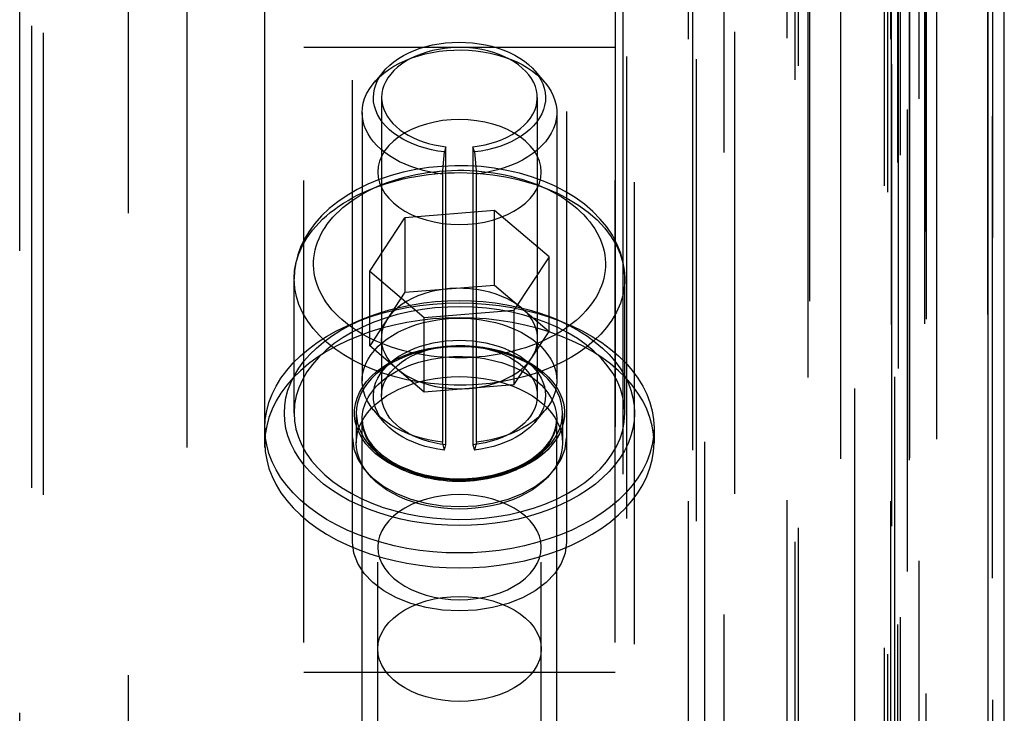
# Model space of a CAD drawing. Header units: inches. Extents: x 0 to 85, y 0 to 55.
# Tile 85 of 115: x 61.6 to 62.6, y 27.1 to 27.8. Entities that reach past the tile are written whole.
import ezdxf

# ---------------------------------------------------------------- set-up
doc = ezdxf.new("R2010")
doc.units = ezdxf.units.IN
doc.header["$LTSCALE"] = 4.675
doc.header["$MEASUREMENT"] = 0
doc.linetypes.add('HIDDEN', pattern=[0.2, 0.1, -0.1])
for name, color, linetype in [('_114192', 7, 'CONTINUOUS'), ('_20005', 7, 'CONTINUOUS'), ('_25203', 7, 'CONTINUOUS'), ('_25324', 7, 'CONTINUOUS'), ('_27241', 7, 'CONTINUOUS'), ('_76191', 7, 'CONTINUOUS'), ('_99949', 7, 'CONTINUOUS')]:
    doc.layers.add(name, color=color, linetype=linetype)

msp = doc.modelspace()

# ---------------------------------------------------------------- linework, layer by layer
at = {"layer": '_114192', "color": 8, "linetype": 'HIDDEN'}
for p, q in [((61.99264, 27.52392), (61.98193, 27.51945)), ((62.18538, 27.52392), (62.19609, 27.51945)), ((61.98468, 27.42836), (61.98468, 27.3982)), ((62.19334, 27.42836), (62.19334, 27.3982)), ((61.89216, 27.41328), (61.89216, 27.3982)), ((62.28586, 27.41328), (62.28586, 27.3982))]:
    msp.add_line(p, q, dxfattribs=at)
for points in [[(61.99264, 27.52392), (61.99682, 27.5256), (62.00734, 27.52942), (62.01825, 27.53276), (62.02952, 27.53562), (62.04108, 27.53799), (62.05287, 27.53984), (62.06483, 27.54117), (62.07687, 27.54197), (62.08901, 27.54224)], [(62.08901, 27.54224), (62.10113, 27.54197), (62.11314, 27.54118), (62.12507, 27.53985), (62.13683, 27.53801), (62.14837, 27.53565), (62.15963, 27.5328), (62.17053, 27.52947), (62.18105, 27.52567), (62.18538, 27.52391)], [(61.98193, 27.51945), (61.98673, 27.52139), (61.99845, 27.52563), (62.01058, 27.52934), (62.02309, 27.53251), (62.0359, 27.53512), (62.04896, 27.53717), (62.0622, 27.53863), (62.07558, 27.53952), (62.08901, 27.53981)], [(62.08901, 27.53981), (62.10244, 27.53952), (62.11581, 27.53863), (62.12906, 27.53717), (62.14212, 27.53512), (62.15493, 27.53251), (62.16743, 27.52934), (62.17957, 27.52563), (62.19129, 27.52139), (62.19609, 27.51945)], [(62.08901, 27.52473), (62.07554, 27.52444), (62.06219, 27.52355), (62.04893, 27.52208), (62.03586, 27.52003), (62.02305, 27.51742), (62.01055, 27.51425), (61.99844, 27.51055), (61.98675, 27.50632), (61.97551, 27.50158), (61.96479, 27.49636), (61.95466, 27.49068), (61.94515, 27.48457), (61.93632, 27.47806), (61.92819, 27.47117), (61.92083, 27.46396), (61.91424, 27.45643), (61.90847, 27.44863), (61.90353, 27.44058), (61.89946, 27.43233), (61.89627, 27.42393), (61.89399, 27.4154), (61.89261, 27.4068), (61.89216, 27.3982)], [(62.08901, 27.31448), (62.07689, 27.31475), (62.06488, 27.31554), (62.05295, 27.31686), (62.04119, 27.31871), (62.02965, 27.32106), (62.01839, 27.32392), (62.00749, 27.32725), (61.99697, 27.33105), (61.98686, 27.33532), (61.97721, 27.34002), (61.96809, 27.34513), (61.95953, 27.35063), (61.95158, 27.35649), (61.94428, 27.36268), (61.93765, 27.36918), (61.93172, 27.37595), (61.92653, 27.38296), (61.92209, 27.39019), (61.91843, 27.39761), (61.91555, 27.40518), (61.9135, 27.41285), (61.91226, 27.42059), (61.91185, 27.42837), (61.91226, 27.43614), (61.9135, 27.44388), (61.91555, 27.45154), (61.91842, 27.45909), (61.92208, 27.4665), (61.92651, 27.47372), (61.93169, 27.48073), (61.9376, 27.48749), (61.94422, 27.49398), (61.95151, 27.50017), (61.95944, 27.50603), (61.96798, 27.51152), (61.97708, 27.51663), (61.98671, 27.52134), (61.99264, 27.52392)], [(62.28586, 27.3982), (62.2854, 27.40688), (62.28402, 27.41547), (62.28173, 27.42398), (62.27855, 27.43237), (62.27448, 27.44059), (62.26955, 27.44862), (62.26379, 27.45641), (62.25722, 27.46392), (62.24987, 27.47113), (62.24177, 27.478), (62.23296, 27.48451), (62.22347, 27.49061), (62.21336, 27.49629), (62.20266, 27.50151), (62.19143, 27.50626), (62.17974, 27.51049), (62.16762, 27.51421), (62.1551, 27.51739), (62.14227, 27.52001), (62.12917, 27.52207), (62.11588, 27.52355), (62.10251, 27.52443), (62.08901, 27.52473)], [(62.18538, 27.52391), (62.19116, 27.5214), (62.20081, 27.5167), (62.20993, 27.51159), (62.21849, 27.50609), (62.22643, 27.50023), (62.23374, 27.49404), (62.24037, 27.48754), (62.24629, 27.48077), (62.25149, 27.47376), (62.25593, 27.46652), (62.25959, 27.45911), (62.26247, 27.45154), (62.26452, 27.44387), (62.26576, 27.43613), (62.26617, 27.42835), (62.26576, 27.42058), (62.26452, 27.41284), (62.26247, 27.40518), (62.2596, 27.39763), (62.25594, 27.39022), (62.25151, 27.383), (62.24633, 27.37599), (62.24041, 27.36922), (62.2338, 27.36273), (62.22651, 27.35655), (62.21858, 27.35069), (62.21004, 27.3452), (62.20094, 27.34008), (62.19131, 27.33538), (62.1812, 27.33111), (62.17068, 27.3273), (62.15977, 27.32396), (62.1485, 27.32109), (62.13694, 27.31873), (62.12515, 27.31688), (62.11319, 27.31555), (62.10115, 27.31475), (62.08901, 27.31448)], [(61.89216, 27.41328), (61.89262, 27.42191), (61.89399, 27.43051), (61.89628, 27.43902), (61.89946, 27.44742), (61.90352, 27.45565), (61.90846, 27.46369), (61.91423, 27.47149), (61.92082, 27.47902), (61.92819, 27.48625), (61.93631, 27.49313), (61.94514, 27.49965), (61.95465, 27.50575), (61.96478, 27.51143), (61.97549, 27.51665), (61.98193, 27.51945)], [(62.19609, 27.51945), (62.20253, 27.51665), (62.21324, 27.51143), (62.22337, 27.50575), (62.23287, 27.49965), (62.24171, 27.49313), (62.24983, 27.48625), (62.2572, 27.47902), (62.26379, 27.47149), (62.26956, 27.46369), (62.27449, 27.45565), (62.27856, 27.44742), (62.28174, 27.43902), (62.28403, 27.43051), (62.2854, 27.42191), (62.28586, 27.41328)], [(62.08901, 27.49542), (62.08082, 27.49521), (62.07272, 27.4946), (62.06469, 27.49357), (62.0568, 27.49215), (62.04911, 27.49032), (62.04167, 27.48812), (62.03456, 27.48556), (62.02777, 27.48265), (62.0213, 27.47938), (62.01523, 27.47578), (62.00964, 27.47188), (62.00454, 27.46772), (61.99997, 27.46331), (61.99596, 27.45869), (61.99254, 27.45389), (61.98971, 27.44894), (61.9875, 27.44386), (61.98592, 27.43869), (61.98498, 27.43346), (61.98468, 27.42836)], [(62.19334, 27.42836), (62.193, 27.43376), (62.19202, 27.43898), (62.19041, 27.44413), (62.18819, 27.44918), (62.18535, 27.4541), (62.18192, 27.45886), (62.17792, 27.46344), (62.17338, 27.46781), (62.16831, 27.47194), (62.16275, 27.4758), (62.15672, 27.47938), (62.15029, 27.48263), (62.14354, 27.48553), (62.13645, 27.48809), (62.12904, 27.49029), (62.12136, 27.49212), (62.11346, 27.49355), (62.1054, 27.49459), (62.09726, 27.49521), (62.08901, 27.49542)], [(61.98468, 27.3982), (61.98502, 27.4036), (61.986, 27.40882), (61.9876, 27.41397), (61.98983, 27.41902), (61.99267, 27.42394), (61.9961, 27.4287), (62.0001, 27.43328), (62.00464, 27.43765), (62.00971, 27.44178), (62.01527, 27.44564), (62.0213, 27.44922), (62.02773, 27.45247), (62.03448, 27.45538), (62.04156, 27.45793), (62.04898, 27.46013), (62.05666, 27.46196), (62.06456, 27.46339), (62.07262, 27.46443), (62.08076, 27.46505), (62.08901, 27.46526)], [(62.08901, 27.46526), (62.0972, 27.46506), (62.1053, 27.46444), (62.11333, 27.46341), (62.12122, 27.46199), (62.12891, 27.46016), (62.13635, 27.45796), (62.14346, 27.45541), (62.15025, 27.45249), (62.15672, 27.44922), (62.16278, 27.44562), (62.16838, 27.44172), (62.17348, 27.43756), (62.17805, 27.43315), (62.18206, 27.42854), (62.18548, 27.42373), (62.18831, 27.41878), (62.19051, 27.4137), (62.19209, 27.40853), (62.19304, 27.4033), (62.19334, 27.3982)], [(61.98468, 27.42836), (61.98502, 27.42295), (61.986, 27.41774), (61.9876, 27.41259), (61.98983, 27.40754), (61.99267, 27.40262), (61.9961, 27.39785), (62.0001, 27.39328), (62.00464, 27.38891), (62.00971, 27.38478), (62.01527, 27.38092), (62.0213, 27.37734), (62.02773, 27.37409), (62.03448, 27.37118), (62.04156, 27.36863), (62.04898, 27.36643), (62.05666, 27.3646), (62.06456, 27.36317), (62.07262, 27.36213), (62.08076, 27.36151), (62.08901, 27.3613)], [(62.08901, 27.3613), (62.0972, 27.3615), (62.1053, 27.36212), (62.11333, 27.36315), (62.12122, 27.36457), (62.12891, 27.3664), (62.13635, 27.3686), (62.14346, 27.37115), (62.15025, 27.37407), (62.15672, 27.37734), (62.16278, 27.38094), (62.16838, 27.38484), (62.17348, 27.389), (62.17805, 27.39341), (62.18206, 27.39802), (62.18548, 27.40283), (62.18831, 27.40778), (62.19051, 27.41286), (62.19209, 27.41803), (62.19304, 27.42326), (62.19334, 27.42836)], [(62.08901, 27.28675), (62.07558, 27.28704), (62.0622, 27.28793), (62.04896, 27.28939), (62.0359, 27.29144), (62.02309, 27.29405), (62.01058, 27.29722), (61.99845, 27.30093), (61.98673, 27.30517), (61.97549, 27.30991), (61.96478, 27.31513), (61.95465, 27.3208), (61.94514, 27.32691), (61.93631, 27.33343), (61.92819, 27.34031), (61.92082, 27.34754), (61.91423, 27.35507), (61.90846, 27.36287), (61.90352, 27.37091), (61.89946, 27.37914), (61.89628, 27.38754), (61.89399, 27.39605), (61.89262, 27.40464), (61.89216, 27.41328)], [(62.28586, 27.41328), (62.2854, 27.40464), (62.28403, 27.39605), (62.28174, 27.38754), (62.27856, 27.37914), (62.27449, 27.37091), (62.26956, 27.36287), (62.26379, 27.35507), (62.2572, 27.34754), (62.24983, 27.34031), (62.24171, 27.33343), (62.23287, 27.32691), (62.22337, 27.3208), (62.21324, 27.31513), (62.20253, 27.30991), (62.19129, 27.30517), (62.17957, 27.30093), (62.16743, 27.29722), (62.15493, 27.29405), (62.14212, 27.29144), (62.12906, 27.28939), (62.11581, 27.28793), (62.10244, 27.28704), (62.08901, 27.28675)], [(61.89216, 27.3982), (61.89262, 27.38952), (61.894, 27.38093), (61.89629, 27.37242), (61.89947, 27.36403), (61.90354, 27.35581), (61.90846, 27.34778), (61.91423, 27.33999), (61.9208, 27.33248), (61.92814, 27.32527), (61.93625, 27.3184), (61.94506, 27.31189), (61.95455, 27.30579), (61.96466, 27.30011), (61.97536, 27.29489), (61.98659, 27.29014), (61.99828, 27.28591), (62.0104, 27.28219), (62.02291, 27.27901), (62.03575, 27.27639), (62.04885, 27.27433), (62.06214, 27.27285), (62.07551, 27.27197), (62.08901, 27.27167)], [(62.08901, 27.33114), (62.08082, 27.33134), (62.07272, 27.33196), (62.06469, 27.33299), (62.0568, 27.33441), (62.04911, 27.33624), (62.04167, 27.33844), (62.03456, 27.34099), (62.02777, 27.34391), (62.0213, 27.34718), (62.01523, 27.35078), (62.00964, 27.35468), (62.00454, 27.35884), (61.99997, 27.36325), (61.99596, 27.36786), (61.99254, 27.37267), (61.98971, 27.37762), (61.9875, 27.3827), (61.98592, 27.38787), (61.98498, 27.3931), (61.98468, 27.3982)], [(62.08901, 27.27167), (62.10248, 27.27196), (62.11583, 27.27285), (62.12908, 27.27432), (62.14215, 27.27637), (62.15497, 27.27898), (62.16747, 27.28215), (62.17958, 27.28585), (62.19127, 27.29008), (62.20251, 27.29482), (62.21323, 27.30004), (62.22336, 27.30572), (62.23287, 27.31183), (62.2417, 27.31834), (62.24982, 27.32523), (62.25719, 27.33244), (62.26377, 27.33997), (62.26955, 27.34777), (62.27449, 27.35582), (62.27856, 27.36407), (62.28175, 27.37247), (62.28403, 27.381), (62.2854, 27.3896), (62.28586, 27.3982)], [(62.19334, 27.3982), (62.193, 27.3928), (62.19202, 27.38758), (62.19041, 27.38243), (62.18819, 27.37738), (62.18535, 27.37246), (62.18192, 27.3677), (62.17792, 27.36312), (62.17338, 27.35875), (62.16831, 27.35462), (62.16275, 27.35076), (62.15672, 27.34718), (62.15029, 27.34393), (62.14354, 27.34103), (62.13645, 27.33847), (62.12904, 27.33627), (62.12136, 27.33444), (62.11346, 27.33301), (62.1054, 27.33197), (62.09726, 27.33135), (62.08901, 27.33114)]]:
    msp.add_lwpolyline(points, dxfattribs=at)
at = {"layer": '_20005', "color": 8, "linetype": 'HIDDEN'}
for p, q in [((61.93153, 27.79877), (62.24649, 27.79877)), ((61.93153, 26.26133), (61.93153, 27.79877)), ((62.24649, 26.26133), (62.24649, 27.79877)), ((62.00633, 26.8101), (62.00633, 27.67224)), ((62.17169, 26.8101), (62.17169, 27.67224)), ((61.93153, 27.16611), (62.24649, 27.16611))]:
    msp.add_line(p, q, dxfattribs=at)
for points in [[(62.17169, 27.67224), (62.17122, 27.67784), (62.16987, 27.68331), (62.16763, 27.68868), (62.16453, 27.69387), (62.16059, 27.69883), (62.15589, 27.70349), (62.15049, 27.70778), (62.14443, 27.71168), (62.13773, 27.71518), (62.13048, 27.71822), (62.12277, 27.72075), (62.11468, 27.72276), (62.10631, 27.72421), (62.09776, 27.72509), (62.08913, 27.72538), (62.0805, 27.7251), (62.07196, 27.72424), (62.06361, 27.72282), (62.05554, 27.72083), (62.04783, 27.71832), (62.04057, 27.71531), (62.03385, 27.71183), (62.02775, 27.70793), (62.0223, 27.70363), (62.01755, 27.69896), (62.01357, 27.69398), (62.01043, 27.68876), (62.00816, 27.68336), (62.0068, 27.67786), (62.00633, 27.67224)], [(62.00633, 27.67224), (62.0068, 27.66665), (62.00814, 27.66118), (62.01039, 27.6558), (62.01349, 27.65061), (62.01743, 27.64565), (62.02213, 27.641), (62.02753, 27.63671), (62.03359, 27.6328), (62.04029, 27.62931), (62.04754, 27.62627), (62.05525, 27.62373), (62.06334, 27.62172), (62.07171, 27.62028), (62.08025, 27.6194), (62.08889, 27.6191), (62.09752, 27.61938), (62.10606, 27.62024), (62.11441, 27.62167), (62.12248, 27.62365), (62.13019, 27.62616), (62.13745, 27.62918), (62.14417, 27.63266), (62.15027, 27.63656), (62.15572, 27.64085), (62.16047, 27.64552), (62.16445, 27.6505), (62.16759, 27.65572), (62.16986, 27.66113), (62.17122, 27.66662), (62.17169, 27.67224)], [(62.17169, 27.29264), (62.17122, 27.29824), (62.16987, 27.30371), (62.16763, 27.30908), (62.16453, 27.31428), (62.16059, 27.31923), (62.15589, 27.32389), (62.15049, 27.32818), (62.14443, 27.33208), (62.13773, 27.33558), (62.13048, 27.33862), (62.12277, 27.34115), (62.11468, 27.34316), (62.10631, 27.34461), (62.09776, 27.34549), (62.08913, 27.34578), (62.0805, 27.3455), (62.07196, 27.34464), (62.06361, 27.34322), (62.05554, 27.34123), (62.04783, 27.33872), (62.04057, 27.33571), (62.03385, 27.33223), (62.02775, 27.32833), (62.0223, 27.32404), (62.01755, 27.31936), (62.01357, 27.31439), (62.01043, 27.30916), (62.00816, 27.30376), (62.0068, 27.29826), (62.00633, 27.29264)], [(62.00633, 27.29264), (62.0068, 27.28705), (62.00814, 27.28158), (62.01039, 27.2762), (62.01349, 27.27101), (62.01743, 27.26606), (62.02213, 27.2614), (62.02753, 27.25711), (62.03359, 27.2532), (62.04029, 27.24971), (62.04754, 27.24667), (62.05525, 27.24413), (62.06334, 27.24213), (62.07171, 27.24068), (62.08025, 27.2398), (62.08889, 27.2395), (62.09752, 27.23978), (62.10606, 27.24064), (62.11441, 27.24207), (62.12248, 27.24405), (62.13019, 27.24656), (62.13745, 27.24958), (62.14417, 27.25306), (62.15027, 27.25696), (62.15572, 27.26125), (62.16047, 27.26592), (62.16445, 27.2709), (62.16759, 27.27612), (62.16986, 27.28153), (62.17122, 27.28703), (62.17169, 27.29264)], [(62.00633, 27.18969), (62.00678, 27.19525), (62.00814, 27.20074), (62.01038, 27.20612), (62.01348, 27.21131), (62.01741, 27.21627), (62.02212, 27.22093), (62.02757, 27.22525), (62.03369, 27.22919), (62.04041, 27.23269), (62.04767, 27.23572), (62.05538, 27.23824), (62.06346, 27.24024), (62.07182, 27.24168), (62.08037, 27.24255), (62.08901, 27.24284), (62.09765, 27.24255), (62.1062, 27.24168), (62.11456, 27.24024), (62.12264, 27.23824), (62.13035, 27.23572), (62.13761, 27.23269), (62.14433, 27.22919), (62.15045, 27.22525), (62.1559, 27.22093), (62.16061, 27.21627), (62.16454, 27.21131), (62.16764, 27.20612), (62.16988, 27.20074), (62.17123, 27.19525), (62.17169, 27.18969)], [(62.17169, 27.18969), (62.17123, 27.18414), (62.16988, 27.17864), (62.16764, 27.17327), (62.16454, 27.16808), (62.16061, 27.16312), (62.1559, 27.15846), (62.15045, 27.15413), (62.14433, 27.1502), (62.13761, 27.1467), (62.13035, 27.14367), (62.12264, 27.14114), (62.11456, 27.13915), (62.1062, 27.13771), (62.09765, 27.13684), (62.08901, 27.13655), (62.08037, 27.13684), (62.07182, 27.13771), (62.06346, 27.13915), (62.05538, 27.14114), (62.04767, 27.14367), (62.04041, 27.1467), (62.03369, 27.1502), (62.02757, 27.15413), (62.02212, 27.15846), (62.01741, 27.16312), (62.01348, 27.16808), (62.01038, 27.17327), (62.00814, 27.17864), (62.00678, 27.18414), (62.00633, 27.18969)]]:
    msp.add_lwpolyline(points, dxfattribs=at)
at = {"layer": '_25203', "color": 8, "linetype": 'HIDDEN'}
for p, q in [((62.24649, 33.4919), (62.24649, 20.78561)), ((62.44334, 20.99672), (62.44334, 33.4919)), ((62.26617, 21.58463), (62.26617, 33.46797)), ((62.25436, 33.44404), (62.25436, 21.84983)), ((62.44176, 21.85445), (62.44176, 33.44362)), ((61.64413, 21.98243), (61.64413, 33.43207)), ((61.65594, 33.43028), (61.65594, 22.00232)), ((61.66775, 33.4231), (61.66775, 22.08188)), ((62.35696, 22.08188), (62.35696, 33.4231)), ((62.36719, 33.424), (62.36719, 22.07194)), ((62.32523, 20.84592), (62.32523, 33.2788)), ((62.32869, 20.77391), (62.32869, 33.0874)), ((62.47484, 20.83688), (62.47484, 33.06967)), ((62.52902, 33.07513), (62.52902, 20.90266)), ((62.54432, 20.83566), (62.54432, 33.03139)), ((62.54472, 20.838), (62.54472, 33.02905)), ((62.33704, 33.00935), (62.33704, 20.83688)), ((62.4202, 32.95036), (62.4202, 21.19216)), ((62.52637, 20.76875), (62.52637, 32.95684)), ((62.2583, 20.77656), (62.2583, 32.94903)), ((62.32034, 32.94903), (62.32034, 20.77656)), ((62.52503, 32.94903), (62.52503, 20.77656)), ((62.42855, 21.22053), (62.42855, 32.92729)), ((62.43153, 32.92232), (62.43153, 21.2255)), ((62.5424, 20.72295), (62.5424, 32.89542)), ((62.55381, 32.88871), (62.55381, 20.71624)), ((62.62838, 20.71624), (62.62838, 32.88871)), ((62.51862, 32.80089), (62.51862, 20.62841)), ((62.52208, 32.79449), (62.52208, 19.56849)), ((62.48898, 19.50568), (62.48898, 31.67815)), ((61.98074, 27.2977), (61.98074, 28.66859)), ((62.19728, 28.66859), (62.19728, 27.2977))]:
    msp.add_line(p, q, dxfattribs=at)
at = {"layer": '_25203', "color": 7, "linetype": 'Continuous'}
for p, q in [((62.64019, 20.64901), (62.64019, 30.21475)), ((62.62363, 30.20709), (62.62363, 20.63663))]:
    msp.add_line(p, q, dxfattribs=at)
at = {"layer": '_25203', "color": 8, "linetype": 'HIDDEN'}
for points in [[(61.98074, 27.40326), (61.98215, 27.3922), (61.98608, 27.38169), (61.99261, 27.37162), (62.00145, 27.36233), (62.01247, 27.35406), (62.02533, 27.34698), (62.03979, 27.34129), (62.05545, 27.3371), (62.0718, 27.33458), (62.08901, 27.33367)], [(62.08901, 27.33367), (62.10622, 27.33458), (62.12257, 27.3371), (62.13824, 27.34129), (62.15269, 27.34698), (62.16555, 27.35406), (62.17657, 27.36233), (62.18542, 27.37162), (62.19194, 27.38169), (62.19587, 27.3922), (62.19728, 27.40326)], [(62.08901, 27.22811), (62.0718, 27.22902), (62.05545, 27.23154), (62.03978, 27.23574), (62.02533, 27.24142), (62.01247, 27.24851), (62.00145, 27.25677), (61.9926, 27.26606), (61.98607, 27.27613), (61.98215, 27.28664), (61.98074, 27.2977)], [(62.19728, 27.2977), (62.19587, 27.28664), (62.19194, 27.27613), (62.18541, 27.26606), (62.17657, 27.25677), (62.16555, 27.2485), (62.15269, 27.24142), (62.13823, 27.23574), (62.12257, 27.23154), (62.10622, 27.22902), (62.08901, 27.22811)]]:
    msp.add_lwpolyline(points, dxfattribs=at)
at = {"layer": '_25324', "color": 8, "linetype": 'HIDDEN'}
for p, q in [((62.01285, 27.77475), (62.00291, 27.76321)), ((62.16517, 27.77475), (62.17511, 27.76321)), ((62.01027, 27.74764), (62.01027, 27.44605)), ((62.16775, 27.74764), (62.16775, 27.44605)), ((61.99058, 27.73256), (61.99058, 27.46113)), ((62.18743, 27.73256), (62.18743, 27.46113)), ((62.07192, 27.67025), (62.07389, 27.69253)), ((62.07534, 27.6978), (62.07389, 27.69253)), ((62.07534, 27.3962), (62.07534, 27.6978)), ((62.10268, 27.6978), (62.10268, 27.3962)), ((62.10413, 27.69253), (62.10268, 27.6978)), ((62.10413, 27.69253), (62.1061, 27.67025)), ((62.07192, 27.67025), (62.07192, 27.39882)), ((62.1061, 27.39882), (62.1061, 27.67025)), ((62.01285, 27.41894), (62.00291, 27.43048)), ((62.16517, 27.41894), (62.17511, 27.43048)), ((62.07389, 27.39094), (62.07192, 27.39882)), ((62.07389, 27.39094), (62.07534, 27.3962)), ((62.10268, 27.3962), (62.10413, 27.39094)), ((62.1061, 27.39882), (62.10413, 27.39094))]:
    msp.add_line(p, q, dxfattribs=at)
for points in [[(62.01285, 27.77475), (62.01468, 27.77678), (62.01844, 27.78041), (62.02266, 27.78387), (62.0273, 27.78711), (62.03231, 27.79011), (62.03767, 27.79284), (62.04335, 27.79529), (62.0493, 27.79744), (62.05548, 27.79928), (62.06185, 27.80081), (62.06836, 27.80201), (62.075, 27.80287), (62.08176, 27.80341), (62.08858, 27.8036), (62.0954, 27.80345), (62.10219, 27.80296), (62.10889, 27.80212), (62.11547, 27.80095), (62.12187, 27.79946), (62.12807, 27.79765), (62.13403, 27.79554), (62.1397, 27.79314), (62.14506, 27.79046), (62.15008, 27.78752), (62.15472, 27.78435), (62.15897, 27.78095), (62.16279, 27.77735), (62.16517, 27.77475)], [(62.00291, 27.76321), (62.00406, 27.76451), (62.00806, 27.76855), (62.01252, 27.77238), (62.01742, 27.77598), (62.02273, 27.77933), (62.02841, 27.78241), (62.03445, 27.78522), (62.04079, 27.78771), (62.04741, 27.7899), (62.05427, 27.79176), (62.06133, 27.79327), (62.06855, 27.79444), (62.07588, 27.79526), (62.08329, 27.79572), (62.09073, 27.79582), (62.09816, 27.79555), (62.10554, 27.79493), (62.11282, 27.79395), (62.11997, 27.79262), (62.12694, 27.79094), (62.13369, 27.78893), (62.14019, 27.7866), (62.1464, 27.78396), (62.15228, 27.78103), (62.15779, 27.77781), (62.16291, 27.77434), (62.16762, 27.77063), (62.17187, 27.76671), (62.17511, 27.76321)], [(62.16775, 27.74764), (62.1676, 27.75078), (62.16694, 27.75486), (62.16577, 27.75891), (62.16409, 27.76288), (62.16192, 27.76675), (62.15926, 27.77049), (62.15615, 27.77408), (62.15259, 27.77749), (62.14863, 27.7807), (62.14427, 27.78369), (62.13956, 27.78644), (62.13452, 27.78894), (62.12919, 27.79117), (62.12359, 27.79311), (62.11777, 27.79476), (62.11175, 27.79609), (62.10559, 27.79712), (62.09931, 27.79782), (62.09297, 27.79819), (62.08659, 27.79823), (62.08023, 27.79794), (62.07396, 27.79732), (62.06779, 27.79638), (62.06174, 27.79512), (62.05585, 27.79355), (62.05017, 27.79166), (62.04473, 27.78949), (62.03959, 27.78704), (62.03478, 27.78434), (62.03032, 27.78138), (62.02626, 27.77821), (62.02263, 27.77487), (62.01944, 27.77135), (62.01669, 27.76766), (62.01441, 27.76383), (62.01261, 27.75989), (62.01131, 27.75585), (62.01053, 27.75178), (62.01027, 27.74764)], [(62.00195, 27.74764), (62.00222, 27.75202), (62.00301, 27.75636), (62.00434, 27.76065), (62.00618, 27.76488), (62.00854, 27.76899), (62.01138, 27.77297), (62.01285, 27.77475)], [(62.16517, 27.77475), (62.16616, 27.77357), (62.16907, 27.76962), (62.17149, 27.76555), (62.17341, 27.76136), (62.17482, 27.75708), (62.1757, 27.75275), (62.17606, 27.74839), (62.17589, 27.74404), (62.17519, 27.73971), (62.17396, 27.73541), (62.17222, 27.73118), (62.16995, 27.72703), (62.16718, 27.72301), (62.16393, 27.71914), (62.16023, 27.71545), (62.15607, 27.71196), (62.15152, 27.70869), (62.14662, 27.70568), (62.14138, 27.70293), (62.13579, 27.70044), (62.1299, 27.69824), (62.12375, 27.69633), (62.11738, 27.69473), (62.11085, 27.69347), (62.10413, 27.69253)], [(61.99058, 27.73256), (61.99087, 27.73734), (61.99171, 27.74209), (61.99311, 27.74679), (61.99505, 27.75141), (61.99754, 27.75592), (62.00055, 27.76029), (62.00291, 27.76321)], [(62.17511, 27.76321), (62.17564, 27.76259), (62.17893, 27.75829), (62.18169, 27.75385), (62.18393, 27.74929), (62.18563, 27.74463), (62.18677, 27.7399), (62.18735, 27.73514), (62.18743, 27.73256)], [(62.07389, 27.69253), (62.06726, 27.69345), (62.06081, 27.6947), (62.05451, 27.69626), (62.04842, 27.69813), (62.04257, 27.7003), (62.03701, 27.70276), (62.03176, 27.70548), (62.02685, 27.70846), (62.02232, 27.71167), (62.01819, 27.7151), (62.01448, 27.71872), (62.01122, 27.72251), (62.00842, 27.72646), (62.00611, 27.73054), (62.0043, 27.73472), (62.003, 27.73898), (62.00221, 27.74328), (62.00195, 27.74764)], [(62.01027, 27.74764), (62.01051, 27.7437), (62.01122, 27.73981), (62.0124, 27.73596), (62.01404, 27.73217), (62.01613, 27.72849), (62.01865, 27.72492), (62.0216, 27.72148), (62.02495, 27.71821), (62.02869, 27.71511), (62.03279, 27.7122), (62.03723, 27.70951), (62.04198, 27.70705), (62.04701, 27.70483), (62.0523, 27.70287), (62.0578, 27.70117), (62.0635, 27.69976), (62.06934, 27.69863), (62.07534, 27.6978)], [(62.10268, 27.6978), (62.10892, 27.69867), (62.115, 27.69986), (62.12094, 27.70138), (62.12667, 27.70319), (62.13215, 27.7053), (62.13734, 27.70768), (62.1422, 27.71032), (62.14671, 27.7132), (62.15086, 27.71632), (62.15462, 27.71966), (62.15794, 27.72318), (62.16081, 27.72686), (62.16319, 27.73068), (62.16509, 27.7346), (62.16648, 27.73859), (62.16736, 27.74264), (62.16774, 27.74671), (62.16775, 27.74764)], [(62.07192, 27.67025), (62.0652, 27.67117), (62.05859, 27.67239), (62.05214, 27.6739), (62.04586, 27.6757), (62.0398, 27.67777), (62.03397, 27.68011), (62.02841, 27.68271), (62.02315, 27.68554), (62.01821, 27.68861), (62.01361, 27.69189), (62.00938, 27.69537), (62.00554, 27.69903), (62.0021, 27.70286), (61.99909, 27.70683), (61.99652, 27.71092), (61.9944, 27.71512), (61.99273, 27.71941), (61.99154, 27.72376), (61.99082, 27.72815), (61.99058, 27.73256)], [(62.18743, 27.73256), (62.18737, 27.73035), (62.18683, 27.72558), (62.18573, 27.72085), (62.18408, 27.71619), (62.18188, 27.71161), (62.17916, 27.70716), (62.17591, 27.70286), (62.17217, 27.69872), (62.16796, 27.69478), (62.16329, 27.69105), (62.1582, 27.68756), (62.15271, 27.68433), (62.14686, 27.68138), (62.14068, 27.67871), (62.1342, 27.67636), (62.12747, 27.67432), (62.12051, 27.67262), (62.11338, 27.67126), (62.1061, 27.67025)], [(61.99058, 27.46113), (61.9907, 27.46422), (61.99135, 27.46901), (61.99257, 27.47376), (61.99434, 27.47844), (61.99667, 27.48303), (61.99953, 27.48749), (62.00292, 27.49179), (62.0068, 27.49591), (62.01115, 27.49983), (62.01595, 27.50352), (62.02115, 27.50696), (62.02675, 27.51013), (62.03272, 27.51303), (62.03904, 27.51563), (62.04564, 27.51792), (62.0525, 27.51988), (62.05957, 27.5215), (62.06681, 27.52276), (62.07417, 27.52367), (62.08161, 27.52421), (62.08909, 27.52439), (62.09657, 27.52421), (62.104, 27.52366), (62.11134, 27.52274), (62.11855, 27.52148), (62.1256, 27.51986), (62.13244, 27.5179), (62.13902, 27.51562), (62.14532, 27.51302), (62.15129, 27.51012), (62.15689, 27.50694), (62.16209, 27.5035), (62.1669, 27.4998), (62.17126, 27.49588), (62.17514, 27.49174), (62.17853, 27.48743), (62.18139, 27.48296), (62.18371, 27.47838), (62.18547, 27.4737), (62.18668, 27.46896), (62.18732, 27.46418), (62.18743, 27.46113)], [(62.01285, 27.41894), (62.01099, 27.42121), (62.00822, 27.4252), (62.00593, 27.42932), (62.00416, 27.43353), (62.00289, 27.43783), (62.00216, 27.44217), (62.00195, 27.44654), (62.00228, 27.4509), (62.00313, 27.45524), (62.00451, 27.45952), (62.0064, 27.46371), (62.0088, 27.4678), (62.01168, 27.47176), (62.01504, 27.47556), (62.01885, 27.47918), (62.02308, 27.4826), (62.02772, 27.48579), (62.03273, 27.48874), (62.03809, 27.49144), (62.04375, 27.49385), (62.04969, 27.49598), (62.05587, 27.4978), (62.06226, 27.4993), (62.0688, 27.50048), (62.07547, 27.50133), (62.08222, 27.50184), (62.08901, 27.50201), (62.09581, 27.50184), (62.10256, 27.50133), (62.10923, 27.50048), (62.11577, 27.4993), (62.12215, 27.49779), (62.12833, 27.49597), (62.13427, 27.49385), (62.13994, 27.49143), (62.14529, 27.48874), (62.1503, 27.48579), (62.15494, 27.48259), (62.15918, 27.47918), (62.16298, 27.47555), (62.16634, 27.47176)], [(62.01027, 27.44605), (62.01053, 27.45015), (62.0113, 27.45421), (62.01258, 27.45823), (62.01437, 27.46217), (62.01665, 27.46601), (62.0194, 27.46971), (62.02259, 27.47324), (62.02622, 27.47659), (62.03029, 27.47976), (62.03475, 27.48273), (62.03956, 27.48544), (62.0447, 27.48789), (62.05014, 27.49006), (62.05582, 27.49194), (62.0617, 27.49352), (62.06774, 27.49478), (62.07391, 27.49572), (62.08018, 27.49634), (62.08655, 27.49663), (62.09295, 27.4966), (62.09932, 27.49622), (62.10563, 27.49552), (62.11182, 27.49449), (62.11786, 27.49314), (62.1237, 27.49148), (62.12931, 27.48953), (62.13465, 27.48729), (62.13968, 27.48479), (62.14438, 27.48203), (62.14872, 27.47904), (62.15267, 27.47583), (62.1562, 27.47243), (62.1593, 27.46886), (62.16193, 27.46514), (62.1641, 27.46128), (62.16577, 27.45733), (62.16693, 27.4533), (62.16759, 27.44922), (62.16775, 27.44605)], [(62.16634, 27.47176), (62.16922, 27.4678), (62.17162, 27.46371), (62.17351, 27.45951), (62.17489, 27.45523), (62.17574, 27.4509), (62.17607, 27.44653), (62.17586, 27.44217), (62.17512, 27.43782), (62.17386, 27.43353), (62.17208, 27.42931), (62.1698, 27.4252), (62.16702, 27.42121), (62.16517, 27.41894)], [(62.00291, 27.43048), (62.00187, 27.43171), (61.99865, 27.43605), (61.99594, 27.44054), (61.99378, 27.44514), (61.99216, 27.44984), (61.99111, 27.4546), (61.99062, 27.4594), (61.99058, 27.46113)], [(62.18743, 27.46113), (62.1874, 27.45938), (62.18691, 27.45459), (62.18585, 27.44983), (62.18424, 27.44513), (62.18207, 27.44053), (62.17937, 27.43604), (62.17614, 27.4317), (62.17511, 27.43048)], [(62.07534, 27.3962), (62.06934, 27.39704), (62.0635, 27.39816), (62.0578, 27.39958), (62.0523, 27.40127), (62.04701, 27.40324), (62.04198, 27.40546), (62.03723, 27.40792), (62.03279, 27.41061), (62.02869, 27.41351), (62.02495, 27.41661), (62.0216, 27.41989), (62.01865, 27.42332), (62.01613, 27.42689), (62.01404, 27.43058), (62.0124, 27.43436), (62.01122, 27.43822), (62.01051, 27.44211), (62.01027, 27.44605)], [(62.16775, 27.44605), (62.16774, 27.44515), (62.16737, 27.44108), (62.16649, 27.43703), (62.1651, 27.43303), (62.1632, 27.4291), (62.16082, 27.42529), (62.15796, 27.42161), (62.15465, 27.41809), (62.1509, 27.41476), (62.14675, 27.41163), (62.14225, 27.40876), (62.13742, 27.40613), (62.13224, 27.40375), (62.12677, 27.40163), (62.12104, 27.39981), (62.11509, 27.39829), (62.10897, 27.39709), (62.10268, 27.3962)], [(62.07192, 27.39882), (62.06461, 27.39984), (62.05744, 27.4012), (62.05045, 27.40292), (62.04368, 27.40497), (62.03717, 27.40735), (62.03096, 27.41003), (62.02511, 27.41301), (62.01961, 27.41626), (62.01451, 27.41978), (62.00983, 27.42355), (62.00561, 27.42753), (62.00291, 27.43048)], [(62.17511, 27.43048), (62.17241, 27.42753), (62.1682, 27.42355), (62.16352, 27.41979), (62.15842, 27.41627), (62.15293, 27.41302), (62.14707, 27.41004), (62.14086, 27.40735), (62.13436, 27.40498), (62.12758, 27.40292), (62.12059, 27.40121), (62.11342, 27.39984), (62.1061, 27.39882)], [(62.07389, 27.39094), (62.06727, 27.39186), (62.06081, 27.3931), (62.05447, 27.39468), (62.04833, 27.39657), (62.04245, 27.39876), (62.03685, 27.40124), (62.03157, 27.40399), (62.02664, 27.407), (62.0221, 27.41025), (62.01795, 27.41371), (62.01425, 27.41738), (62.01285, 27.41894)], [(62.16517, 27.41894), (62.16377, 27.41737), (62.16006, 27.41371), (62.15592, 27.41024), (62.15137, 27.407), (62.14644, 27.40399), (62.14116, 27.40124), (62.13556, 27.39876), (62.12968, 27.39657), (62.12354, 27.39468), (62.1172, 27.3931), (62.11074, 27.39186), (62.10413, 27.39094)]]:
    msp.add_lwpolyline(points, dxfattribs=at)
at = {"layer": '_27241', "color": 8, "linetype": 'HIDDEN'}
for p, q in [((62.12457, 27.63326), (62.0339, 27.62601)), ((62.12457, 27.55786), (62.12457, 27.63326)), ((62.17969, 27.58641), (62.12457, 27.63326)), ((61.99833, 27.5719), (62.0339, 27.62601)), ((62.0339, 27.62601), (62.0339, 27.55061)), ((62.17969, 27.58641), (62.14412, 27.53231)), ((62.17969, 27.51101), (62.17969, 27.58641)), ((61.99833, 27.4965), (61.99833, 27.5719)), ((61.99833, 27.5719), (62.05344, 27.52505)), ((61.92169, 27.42836), (61.92169, 27.56408)), ((62.25633, 27.42836), (62.25633, 27.56408)), ((62.0339, 27.55061), (62.12457, 27.55786)), ((62.12457, 27.55786), (62.17969, 27.51101)), ((62.0339, 27.55061), (61.99833, 27.4965)), ((62.05344, 27.52505), (62.14412, 27.53231)), ((62.14412, 27.53231), (62.14412, 27.45691)), ((62.05344, 27.44965), (62.05344, 27.52505)), ((62.14412, 27.45691), (62.17969, 27.51101)), ((62.05344, 27.44965), (61.99833, 27.4965)), ((62.14412, 27.45691), (62.05344, 27.44965)), ((61.99058, 26.95923), (61.99058, 27.42233)), ((62.18743, 26.95923), (62.18743, 27.42233))]:
    msp.add_line(p, q, dxfattribs=at)
for points in [[(61.93488, 27.60594), (61.93756, 27.6098), (61.94047, 27.61358), (61.9436, 27.61729), (61.94697, 27.62092), (61.95055, 27.62446), (61.95434, 27.62791), (61.95834, 27.63126), (61.96255, 27.6345), (61.96695, 27.63764), (61.97154, 27.64066), (61.9763, 27.64357), (61.98125, 27.64635), (61.98636, 27.64901), (61.99162, 27.65153), (61.99704, 27.65392), (62.0026, 27.65618), (62.00829, 27.65829), (62.01411, 27.66025), (62.02004, 27.66207), (62.02608, 27.66373), (62.03221, 27.66524), (62.03843, 27.6666), (62.04473, 27.6678), (62.0511, 27.66883), (62.05753, 27.66971), (62.06401, 27.67042), (62.07052, 27.67097), (62.07706, 27.67135), (62.08363, 27.67157), (62.0902, 27.67163), (62.09676, 27.67151), (62.10332, 27.67123), (62.10985, 27.67079), (62.11636, 27.67018), (62.12281, 27.66941), (62.12922, 27.66848), (62.13557, 27.66738), (62.14184, 27.66613), (62.14803, 27.66471), (62.15414, 27.66315)], [(62.25633, 27.56408), (62.25584, 27.57299), (62.25434, 27.58193), (62.25183, 27.59083), (62.24828, 27.59963), (62.24367, 27.6083), (62.23805, 27.61669), (62.23148, 27.62471), (62.22397, 27.63235), (62.21547, 27.63962), (62.20612, 27.64639), (62.19604, 27.65256), (62.18527, 27.65814), (62.17388, 27.6631), (62.16197, 27.6674), (62.14965, 27.67102), (62.13699, 27.67394), (62.12403, 27.67617), (62.11087, 27.6777), (62.09761, 27.67851), (62.08431, 27.67862), (62.07103, 27.67801), (62.05787, 27.6767), (62.04491, 27.67469), (62.03221, 27.67199), (62.01983, 27.6686), (62.00788, 27.66455), (61.99645, 27.65985), (61.98559, 27.65454), (61.97535, 27.64862), (61.96585, 27.64214), (61.95722, 27.63521), (61.94944, 27.62782), (61.94254, 27.62002), (61.93656, 27.61183)], [(61.95302, 27.6161), (61.95534, 27.61947), (61.958, 27.62291), (61.96105, 27.62647), (61.96431, 27.62996), (61.96756, 27.63313), (61.97103, 27.63621), (61.97494, 27.63939), (61.97903, 27.64247), (61.98308, 27.64527), (61.98731, 27.64795), (61.99195, 27.65066), (61.99676, 27.65325), (62.00147, 27.65558), (62.00633, 27.65778), (62.01154, 27.65994), (62.01691, 27.66197), (62.02222, 27.66379), (62.02765, 27.66547), (62.03339, 27.66706), (62.03923, 27.6685), (62.04497, 27.66974), (62.05078, 27.67082), (62.05682, 27.67177), (62.06292, 27.67256), (62.06891, 27.67318), (62.07493, 27.67362), (62.0811, 27.67392), (62.08729, 27.67405), (62.09336, 27.67402), (62.09942, 27.67382), (62.10554, 27.67346), (62.11164, 27.67293), (62.11763, 27.67226), (62.12356, 27.67142), (62.12948, 27.67042), (62.13533, 27.66926), (62.14107, 27.66796), (62.14672, 27.66651), (62.15227, 27.6649), (62.15771, 27.66315), (62.16306, 27.66126), (62.16827, 27.65922), (62.17331, 27.65706), (62.17822, 27.65477), (62.18302, 27.65233), (62.18766, 27.64976), (62.19207, 27.64711), (62.1963, 27.64434), (62.20043, 27.64141), (62.20437, 27.63838), (62.20803, 27.63531), (62.21149, 27.63214), (62.21483, 27.6288), (62.21796, 27.62537), (62.22078, 27.62196), (62.22338, 27.61848), (62.22583, 27.6148), (62.22805, 27.61107), (62.22995, 27.60742), (62.23162, 27.60372), (62.23309, 27.59985), (62.23432, 27.59595), (62.23526, 27.5922), (62.23594, 27.58841), (62.23641, 27.58439), (62.23664, 27.58037), (62.2366, 27.57655), (62.23631, 27.57274), (62.23573, 27.56869), (62.23492, 27.56466), (62.23391, 27.56091), (62.23264, 27.55718), (62.23101, 27.55322), (62.22916, 27.54931), (62.22716, 27.54567), (62.225, 27.54222)], [(62.15414, 27.66315), (62.16613, 27.65952), (62.17772, 27.65527), (62.18875, 27.65043), (62.19934, 27.64493), (62.20956, 27.63866), (62.2192, 27.63164), (62.22823, 27.62373), (62.23614, 27.6153), (62.2426, 27.60674), (62.24777, 27.59804), (62.25161, 27.58944), (62.25437, 27.58049), (62.25603, 27.57058), (62.25633, 27.56408)], [(61.93656, 27.61183), (61.93199, 27.60413), (61.92826, 27.59627), (61.92537, 27.58831), (61.92332, 27.58027), (61.92209, 27.57217), (61.92169, 27.56408)], [(62.225, 27.54222), (62.22268, 27.53884), (62.22002, 27.5354), (62.21697, 27.53184), (62.21371, 27.52835), (62.21046, 27.52518), (62.20699, 27.5221), (62.20308, 27.51892), (62.19898, 27.51584), (62.19494, 27.51304), (62.19071, 27.51036), (62.18606, 27.50765), (62.18126, 27.50506), (62.17654, 27.50273), (62.17169, 27.50053), (62.16647, 27.49837), (62.16111, 27.49634), (62.1558, 27.49452), (62.15037, 27.49284), (62.14463, 27.49125), (62.13879, 27.48981), (62.13305, 27.48857), (62.12724, 27.48749), (62.1212, 27.48654), (62.11509, 27.48575), (62.1091, 27.48514), (62.10309, 27.48469), (62.09692, 27.48439), (62.09073, 27.48426), (62.08466, 27.48429), (62.0786, 27.48449), (62.07247, 27.48485), (62.06637, 27.48538), (62.06039, 27.48605), (62.05445, 27.48689), (62.04854, 27.48789), (62.04269, 27.48905), (62.03695, 27.49035), (62.0313, 27.49181), (62.02575, 27.49341), (62.0203, 27.49516), (62.01496, 27.49706), (62.00975, 27.49909), (62.0047, 27.50125), (61.9998, 27.50354), (61.995, 27.50598), (61.99036, 27.50855), (61.98595, 27.5112), (61.98172, 27.51397), (61.97759, 27.5169), (61.97365, 27.51993), (61.96999, 27.523), (61.96653, 27.52617), (61.96319, 27.52951), (61.96006, 27.53294), (61.95724, 27.53635), (61.95464, 27.53983), (61.95219, 27.54351), (61.94997, 27.54724), (61.94806, 27.55089), (61.9464, 27.55459), (61.94493, 27.55846), (61.9437, 27.56236), (61.94276, 27.56611), (61.94207, 27.5699), (61.94161, 27.57392), (61.94138, 27.57794), (61.94142, 27.58176), (61.94171, 27.58557), (61.94228, 27.58962), (61.9431, 27.59365), (61.94411, 27.5974), (61.94538, 27.60113), (61.947, 27.60509), (61.94886, 27.609), (61.95085, 27.61264), (61.95302, 27.6161)], [(61.92169, 27.56408), (61.9222, 27.57246), (61.92381, 27.58115), (61.92647, 27.58962), (61.93018, 27.59791), (61.93488, 27.60594)], [(62.02388, 27.465), (62.01257, 27.4684), (62.00166, 27.47234), (61.99123, 27.4768), (61.9813, 27.48177), (61.97188, 27.48727), (61.96304, 27.49329), (61.95478, 27.49986), (61.94737, 27.50682), (61.94106, 27.51384), (61.93553, 27.52125), (61.93056, 27.52951), (61.92666, 27.53804), (61.92403, 27.54614), (61.92237, 27.55439), (61.92169, 27.56408)], [(62.25633, 27.56408), (62.25623, 27.56026), (62.25484, 27.54976), (62.25196, 27.53964), (62.24798, 27.53051), (62.24314, 27.52221)], [(62.07924, 27.55423), (62.0724, 27.55349), (62.06575, 27.55238), (62.05925, 27.55089), (62.05297, 27.54904), (62.04697, 27.54685), (62.04128, 27.54433), (62.03596, 27.5415), (62.03105, 27.53839), (62.02657, 27.53501), (62.02257, 27.53139), (62.01909, 27.52758), (62.01612, 27.52356)], [(62.11981, 27.55061), (62.11331, 27.55216), (62.10668, 27.55334), (62.09989, 27.55414), (62.09302, 27.55456), (62.08614, 27.55459), (62.07924, 27.55423)], [(62.15213, 27.53444), (62.14771, 27.53787), (62.14288, 27.54102), (62.13763, 27.54389), (62.132, 27.54646), (62.12607, 27.5487), (62.11981, 27.55061)], [(62.15414, 27.52743), (62.14184, 27.53041), (62.12928, 27.53275), (62.11641, 27.53446), (62.10337, 27.53552), (62.09024, 27.53591), (62.07711, 27.53564), (62.06412, 27.53472), (62.05127, 27.53314), (62.03855, 27.5309), (62.02611, 27.52802), (62.01406, 27.52452), (62.00248, 27.52041), (61.99145, 27.51574), (61.98104, 27.51052), (61.97131, 27.5048), (61.96232, 27.49862), (61.95412, 27.492), (61.94677, 27.485), (61.9403, 27.47765), (61.93474, 27.47001), (61.93014, 27.46211), (61.92652, 27.45402), (61.92389, 27.44577), (61.92228, 27.43741), (61.92169, 27.42836)], [(62.1619, 27.48396), (62.16432, 27.48813), (62.16614, 27.4924), (62.16739, 27.49676), (62.16804, 27.50118), (62.16809, 27.50562), (62.16754, 27.51004), (62.16638, 27.51441), (62.16465, 27.51871), (62.16233, 27.52289), (62.15946, 27.52692), (62.15606, 27.53077), (62.15213, 27.53444)], [(62.01612, 27.52356), (62.0137, 27.51938), (62.01187, 27.51512), (62.01063, 27.51075), (62.00998, 27.50634), (62.00993, 27.5019), (62.01048, 27.49748), (62.01163, 27.4931), (62.01337, 27.48881), (62.01569, 27.48463), (62.01856, 27.48059), (62.02196, 27.47675), (62.02589, 27.47308)], [(62.24314, 27.52221), (62.23785, 27.51495), (62.23187, 27.50809), (62.22528, 27.50167), (62.21813, 27.49567), (62.21048, 27.49011), (62.20233, 27.48494), (62.19367, 27.48016), (62.1845, 27.47576), (62.17484, 27.47175), (62.16463, 27.46813), (62.15369, 27.46488), (62.14242, 27.46215), (62.13134, 27.46002), (62.12003, 27.45839), (62.10805, 27.45722), (62.09584, 27.45661), (62.08377, 27.45658), (62.07171, 27.4571), (62.05966, 27.45819), (62.04766, 27.45986), (62.0357, 27.46213), (62.02388, 27.465)], [(62.25633, 27.42836), (62.25589, 27.43614), (62.25443, 27.44451), (62.25196, 27.45278), (62.24848, 27.46092), (62.24402, 27.46886), (62.23859, 27.47655), (62.23226, 27.48394), (62.2251, 27.49093), (62.21711, 27.49755), (62.20829, 27.50378), (62.19871, 27.50957), (62.18844, 27.51486), (62.17754, 27.51962), (62.16612, 27.52381), (62.15414, 27.52743)], [(61.99109, 27.45496), (61.99508, 27.46035), (61.99975, 27.46547), (62.00513, 27.47033), (62.01114, 27.47487), (62.01776, 27.47906), (62.0249, 27.48286), (62.03249, 27.48623), (62.04051, 27.48916), (62.04895, 27.49165), (62.05772, 27.49366), (62.06674, 27.49517), (62.07592, 27.49617), (62.0852, 27.49664), (62.0945, 27.4966), (62.10374, 27.49603), (62.11287, 27.49494), (62.1218, 27.49335), (62.13047, 27.49127), (62.13883, 27.48872), (62.14681, 27.48571), (62.15434, 27.48226), (62.16138, 27.47841), (62.16787, 27.47417), (62.17378, 27.46959), (62.17904, 27.46469), (62.18362, 27.45951), (62.18748, 27.4541), (62.19059, 27.44849), (62.19292, 27.44277), (62.19447, 27.43693), (62.19523, 27.43098), (62.19518, 27.425), (62.19431, 27.41905), (62.19264, 27.41315), (62.19018, 27.4074), (62.18693, 27.40176)], [(61.99835, 27.44695), (62.00021, 27.44962), (62.00227, 27.45222), (62.00451, 27.45477), (62.00693, 27.45724), (62.00952, 27.45964), (62.01229, 27.46196), (62.01522, 27.4642), (62.01831, 27.46634), (62.02154, 27.46839), (62.02493, 27.47035), (62.02845, 27.4722), (62.03209, 27.47394), (62.03586, 27.47558), (62.03974, 27.4771), (62.04373, 27.4785), (62.04782, 27.47979), (62.05199, 27.48095), (62.05624, 27.48198), (62.06056, 27.48289), (62.06494, 27.48367), (62.06938, 27.48432), (62.07385, 27.48484), (62.07836, 27.48522), (62.08289, 27.48547), (62.08743, 27.48559), (62.09198, 27.48557), (62.09652, 27.48541), (62.10104, 27.48512), (62.10554, 27.4847), (62.11001, 27.48414), (62.11442, 27.48345), (62.11879, 27.48263), (62.12309, 27.48168), (62.12732, 27.48061), (62.13146, 27.47941), (62.13552, 27.47808), (62.13948, 27.47664), (62.14332, 27.47509), (62.14706, 27.47342), (62.15067, 27.47164), (62.15414, 27.46976), (62.15748, 27.46778), (62.16067, 27.46569), (62.16371, 27.46352), (62.16659, 27.46126), (62.16931, 27.45891), (62.17185, 27.45649), (62.17422, 27.454), (62.1764, 27.45143), (62.1784, 27.44881), (62.18021, 27.44612), (62.18182, 27.44339), (62.18323, 27.44061), (62.18445, 27.4378), (62.18546, 27.43495), (62.18626, 27.43207), (62.18686, 27.42918), (62.18724, 27.42626), (62.18742, 27.42334), (62.18743, 27.42234)], [(62.09878, 27.45328), (62.10561, 27.45402), (62.11227, 27.45514), (62.11877, 27.45663), (62.12505, 27.45847), (62.13105, 27.46067), (62.13674, 27.46318), (62.14206, 27.46601), (62.14697, 27.46913), (62.15145, 27.47251), (62.15545, 27.47612), (62.15893, 27.47994), (62.1619, 27.48396)], [(62.02589, 27.47308), (62.03031, 27.46965), (62.03513, 27.4665), (62.04039, 27.46362), (62.04602, 27.46105), (62.05195, 27.45881), (62.05821, 27.4569)], [(62.18693, 27.40176), (62.18294, 27.39637), (62.17826, 27.39125), (62.17289, 27.38639), (62.16687, 27.38184), (62.16026, 27.37766), (62.15312, 27.37386), (62.14553, 27.37049), (62.13751, 27.36756), (62.12906, 27.36507), (62.1203, 27.36306), (62.11128, 27.36155), (62.1021, 27.36055), (62.09282, 27.36008), (62.08352, 27.36012), (62.07427, 27.36069), (62.06515, 27.36177), (62.05622, 27.36336), (62.04754, 27.36544), (62.03919, 27.368), (62.03121, 27.37101), (62.02368, 27.37446), (62.01664, 27.37831), (62.01014, 27.38255), (62.00424, 27.38713), (61.99898, 27.39203), (61.9944, 27.39721), (61.99054, 27.40262), (61.98743, 27.40823), (61.9851, 27.41395), (61.98355, 27.41979), (61.98279, 27.42574), (61.98284, 27.43171), (61.98371, 27.43767), (61.98538, 27.44356), (61.98784, 27.44932), (61.99109, 27.45496)], [(62.05821, 27.4569), (62.0647, 27.45535), (62.07133, 27.45418), (62.07812, 27.45338), (62.085, 27.45296), (62.09187, 27.45293), (62.09878, 27.45328)], [(61.99058, 27.42233), (61.99063, 27.42423), (61.99087, 27.42715), (61.99132, 27.43006), (61.99198, 27.43295), (61.99285, 27.43582), (61.99392, 27.43866), (61.9952, 27.44147), (61.99667, 27.44423), (61.99835, 27.44695)], [(61.92169, 27.42836), (61.92212, 27.42058), (61.92359, 27.41221), (61.92606, 27.40393), (61.92954, 27.3958), (61.934, 27.38786), (61.93943, 27.38017), (61.94576, 27.37278), (61.95292, 27.36578), (61.96091, 27.35917), (61.96973, 27.35294), (61.97931, 27.34715), (61.98958, 27.34186), (62.00048, 27.33709), (62.0119, 27.33291), (62.02388, 27.32929)], [(62.17967, 27.3977), (62.17781, 27.39504), (62.17575, 27.39243), (62.17351, 27.38989), (62.17109, 27.38741), (62.16849, 27.38501), (62.16573, 27.38269), (62.1628, 27.38046), (62.15971, 27.37831), (62.15647, 27.37626), (62.15309, 27.37431), (62.14957, 27.37246), (62.14593, 27.37071), (62.14216, 27.36908), (62.13827, 27.36756), (62.13429, 27.36615), (62.1302, 27.36487), (62.12603, 27.36371), (62.12178, 27.36267), (62.11746, 27.36176), (62.11308, 27.36098), (62.10864, 27.36033), (62.10417, 27.35982), (62.09966, 27.35943), (62.09513, 27.35918), (62.09059, 27.35907), (62.08604, 27.35909), (62.0815, 27.35925), (62.07697, 27.35954), (62.07248, 27.35996), (62.06801, 27.36052), (62.06359, 27.36121), (62.05923, 27.36203), (62.05493, 27.36297), (62.0507, 27.36405), (62.04655, 27.36525), (62.0425, 27.36657), (62.03854, 27.36801), (62.03469, 27.36957), (62.03096, 27.37123), (62.02735, 27.37301), (62.02388, 27.3749), (62.02054, 27.37688), (62.01734, 27.37896), (62.01431, 27.38113), (62.01143, 27.3834), (62.00871, 27.38574), (62.00617, 27.38816), (62.0038, 27.39066), (62.00162, 27.39322), (61.99962, 27.39585), (61.99781, 27.39853), (61.9962, 27.40126), (61.99479, 27.40404), (61.99357, 27.40686), (61.99256, 27.40971), (61.99176, 27.41258), (61.99116, 27.41548), (61.99077, 27.41839), (61.9906, 27.42131), (61.99058, 27.42232)], [(61.99058, 27.42232), (61.99095, 27.41721), (61.99217, 27.41167), (61.99423, 27.40624), (61.99709, 27.40097), (62.0007, 27.3959), (62.00504, 27.39107), (62.01006, 27.38649), (62.01574, 27.38221), (62.02203, 27.37824), (62.0289, 27.37464), (62.03628, 27.37142), (62.04413, 27.36863), (62.05239, 27.36629), (62.06097, 27.36442), (62.06981, 27.36306), (62.07882, 27.3622), (62.08793, 27.36188), (62.09705, 27.36208), (62.10611, 27.36281), (62.11502, 27.36406), (62.12369, 27.36581), (62.13205, 27.36806), (62.14003, 27.37077), (62.14757, 27.37391), (62.15459, 27.37746), (62.16105, 27.38137), (62.16691, 27.38565), (62.17212, 27.39022), (62.17661, 27.39504), (62.18035, 27.40006)], [(62.02388, 27.32929), (62.03618, 27.32631), (62.04874, 27.32397), (62.06161, 27.32226), (62.07465, 27.3212), (62.08778, 27.32081), (62.1009, 27.32108), (62.1139, 27.322), (62.12675, 27.32358), (62.13947, 27.32582), (62.15191, 27.3287), (62.16396, 27.3322), (62.17554, 27.33631), (62.18657, 27.34098), (62.19698, 27.34619), (62.20671, 27.35192), (62.2157, 27.3581), (62.22389, 27.36472), (62.23125, 27.37172), (62.23772, 27.37907), (62.24328, 27.38671), (62.24788, 27.3946), (62.2515, 27.4027), (62.25412, 27.41095), (62.25574, 27.41931), (62.25633, 27.42836)], [(62.18743, 27.42233), (62.18739, 27.42042), (62.18715, 27.4175), (62.1867, 27.41459), (62.18604, 27.4117), (62.18517, 27.40883), (62.1841, 27.40599), (62.18282, 27.40319), (62.18135, 27.40042), (62.17967, 27.3977)], [(62.18035, 27.40006), (62.18335, 27.40532), (62.18555, 27.41073), (62.18692, 27.41626), (62.18743, 27.42234)]]:
    msp.add_lwpolyline(points, dxfattribs=at)
at = {"layer": '_76191', "color": 8, "linetype": 'HIDDEN'}
for p, q in [((62.62363, 22.85307), (62.62363, 32.87448)), ((62.52602, 22.84281), (62.52602, 32.86422)), ((62.64019, 21.80082), (62.64019, 32.84307)), ((62.56145, 21.91332), (62.56145, 32.79961)), ((62.55987, 21.9088), (62.55987, 31.93021)), ((62.53476, 31.8969), (62.53476, 21.87548)), ((62.53212, 31.88936), (62.53212, 21.86795)), ((62.53309, 21.86329), (62.53309, 31.8847)), ((62.56077, 31.81944), (62.56077, 21.79802)), ((62.572, 21.79177), (62.572, 31.81318)), ((62.62838, 31.81318), (62.62838, 21.79177))]:
    msp.add_line(p, q, dxfattribs=at)
at = {"layer": '_99949', "color": 8, "linetype": 'HIDDEN'}
for p, q in [((61.81342, 18.97839), (61.81342, 31.56417)), ((61.89216, 18.97838), (61.89216, 31.56419)), ((61.75436, 19.21565), (61.75436, 30.58802))]:
    msp.add_line(p, q, dxfattribs=at)

doc.saveas('drawing.dxf')
